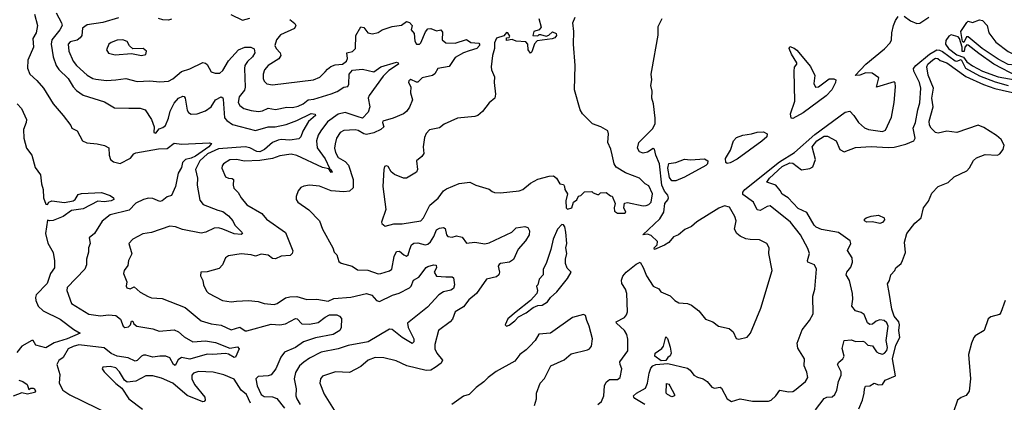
# Model space of a CAD drawing. Extents: x 1552294 to 1694791, y 811929 to 917222.
# Tile 112 of 256: x 1600071 to 1606979, y 843940 to 846627. Entities that reach past the tile are written whole.
import ezdxf

# ---------------------------------------------------------------- set-up
doc = ezdxf.new("R2010")
doc.units = 0

msp = doc.modelspace()

# ---------------------------------------------------------------- linework, layer by layer
at = {"layer": '0CON10XD'}
for points in [[(1600173.9, 846665), (1600195.4, 846585), (1600185.4, 846535), (1600164, 846495), (1600167.1, 846432.9), (1600127.8, 846342.2), (1600125, 846287.5), (1600142.9, 846245), (1600190.6, 846200.6), (1600237.8, 846145), (1600305.5, 846035), (1600375.7, 845955), (1600430, 845885), (1600437.5, 845865), (1600475, 845847.5), (1600511.4, 845775), (1600542.8, 845762.8), (1600614.2, 845754.2), (1600665, 845743.3), (1600695.9, 845725.9), (1600699.2, 845675), (1600708.6, 845645), (1600728.8, 845628.8), (1600775, 845617.1), (1600847.1, 845655), (1600871.2, 845685), (1600885, 845692.5), (1601045, 845719.1), (1601105, 845721.8), (1601155, 845760.6), (1601206.3, 845753.7), (1601402.5, 845762.5), (1601416.7, 845756.7), (1601398.9, 845735), (1601305, 845668.9), (1601275, 845653.3), (1601235, 845645.2), (1601213.6, 845625), (1601205, 845589.2), (1601181.8, 845548.2), (1601163.2, 845455), (1601135, 845392), (1601105, 845383.3), (1601070.9, 845355), (1601055, 845349.2), (1601005, 845371.9), (1600975, 845373.9), (1600938.5, 845365), (1600885, 845337.8), (1600839.8, 845290.2), (1600704.6, 845255.4), (1600648.3, 845211.7), (1600595.8, 845125), (1600557.1, 845095), (1600565.5, 845055), (1600552.5, 845025), (1600552.9, 844995), (1600538.8, 844945), (1600538.8, 844905), (1600528, 844875), (1600405, 844746.9), (1600401.2, 844725), (1600435, 844633.5), (1600555, 844558.6), (1600636.6, 844546.6), (1600695, 844554.4), (1600745, 844548.8), (1600777.5, 844525), (1600796.2, 844475), (1600807.5, 844465), (1600835, 844470), (1600847.5, 844485), (1600855, 844510), (1600865, 844510), (1600870.8, 844490.8), (1600893.8, 844475), (1601005, 844456.4), (1601048.9, 844438.9)], [(1600325.6, 846675), (1600364.6, 846605), (1600368.5, 846585), (1600353.2, 846555), (1600296.5, 846485), (1600290.8, 846455), (1600305.9, 846365), (1600326.1, 846305), (1600345, 846278.2), (1600411.8, 846215), (1600445.9, 846155.9), (1600469.6, 846129.6), (1600515, 846097.5), (1600665, 846050.5), (1600735, 846007.5), (1600835.4, 846005.4), (1600916.3, 846006.3), (1600952, 845995), (1600995.7, 845925), (1601014.3, 845875), (1601012.5, 845835), (1601025, 845831.1), (1601050.5, 845859.5), (1601075, 845868.8), (1601094.5, 845885), (1601115.8, 845934.2), (1601126.7, 845985), (1601155, 846040.6), (1601185, 846075.5), (1601215, 846090.6), (1601225, 846088), (1601231.1, 846075), (1601245, 845992.5), (1601255.3, 845975.3), (1601275, 845962.9), (1601315, 845965.6), (1601375, 845987.3), (1601414.2, 846015.8), (1601445, 846064.3), (1601485, 846084), (1601495, 846078.8), (1601498.2, 846068.2), (1601507.8, 845937.8), (1601525, 845918), (1601565, 845890.9), (1601725, 845848.4), (1601815, 845874.7), (1601864, 845874), (1601940.2, 845890.2), (1602015, 845918.3), (1602115, 845967.5), (1602143, 845963), (1602146.9, 845955), (1602097.6, 845912.4), (1602056.8, 845843.2), (1602043.8, 845805), (1602029.4, 845790.6), (1601965, 845780.7), (1601905, 845785.5), (1601885, 845780.7), (1601844.6, 845765), (1601787.7, 845715), (1601755, 845700), (1601735, 845701.1), (1601685, 845727.2), (1601653, 845733), (1601465, 845721.1), (1601389.6, 845685), (1601335, 845634.8), (1601303.6, 845575), (1601317.7, 845515), (1601316.7, 845465), (1601335, 845358.8), (1601357.9, 845327.9), (1601460.8, 845289.2), (1601495, 845279.6), (1601535, 845250), (1601565.3, 845215.3), (1601581.1, 845185), (1601630, 845135), (1601633.3, 845125), (1601625, 845118.8), (1601575, 845123.1), (1601496.9, 845156.9), (1601465, 845164.2), (1601435, 845162.8), (1601375.6, 845134.4), (1601345, 845128.3), (1601214.1, 845154.1), (1601165, 845172.9), (1601125, 845177.1), (1600995, 845133.5), (1600935, 845123.6), (1600865, 845085.7), (1600837.5, 845055), (1600858, 844982), (1600834.2, 844935), (1600830, 844900), (1600804.3, 844865.7), (1600798.8, 844845), (1600822.5, 844785), (1600818.8, 844755), (1600823.3, 844745), (1600845, 844737.5), (1600875, 844750), (1600915, 844714.4), (1600972.2, 844682.2), (1600995, 844674.5), (1601071.1, 844668.9), (1601230.8, 844605), (1601345, 844512.2), (1601415, 844490.6), (1601485, 844482.7), (1601555, 844448.5), (1601615, 844468.5), (1601652.9, 844442.9), (1601665, 844440.8), (1601835, 844488.3), (1601895, 844485.2), (1601935, 844490.2), (1602005, 844528.8), (1602016.4, 844526.4), (1602050.5, 844490.5), (1602105, 844489.4), (1602165, 844500), (1602215, 844538), (1602245, 844553.1), (1602295, 844555.3), (1602315.5, 844545), (1602328.1, 844528.1), (1602326.1, 844465), (1602316.1, 844443.9), (1602270, 844415), (1602145, 844393.9), (1602062.7, 844365), (1602005.7, 844324.3), (1601927.9, 844292.1), (1601901.9, 844258.1), (1601868.6, 844175), (1601835, 844134), (1601814.4, 844125.6), (1601745, 844121.9), (1601727.8, 844105), (1601736.8, 844055), (1601765.3, 843995), (1601785, 843981.4), (1601845, 843979.2), (1601875.9, 843965.9), (1601928.6, 843898.6)], [(1600765, 846639.2), (1600655, 846606.8), (1600545, 846590.8), (1600511.8, 846568.2), (1600506.8, 846515), (1600495, 846500.3), (1600475, 846484.2), (1600425, 846471.1), (1600411.2, 846455), (1600414.7, 846405), (1600446.6, 846335), (1600468.2, 846305), (1600545, 846237.5), (1600582.9, 846215), (1600605, 846209.2), (1600679.4, 846199.4), (1600746.1, 846203.9), (1600815, 846213.6), (1600895, 846192.5), (1600985, 846197.9), (1601055, 846191.1), (1601115, 846195.5), (1601145, 846210.5), (1601206.2, 846263.8), (1601265, 846280.7), (1601355, 846326), (1601375, 846322), (1601385, 846312), (1601415, 846261.1), (1601442.2, 846252.2), (1601475, 846252.5), (1601495, 846270.6), (1601535, 846338.9), (1601605, 846414.7), (1601650, 846435), (1601693.4, 846433.4), (1601715, 846422.5), (1601720.4, 846395), (1601705, 846366.7), (1601667.9, 846332.1), (1601651.3, 846305), (1601647.5, 846285), (1601653.6, 846153.6), (1601647.2, 846132.8), (1601610, 846085), (1601604.1, 846045), (1601615, 846023.3), (1601644.2, 846004.2), (1601695, 845988.2), (1601746.7, 845983.3), (1601775, 845986.8), (1601815, 846004.7), (1601865, 845996.1), (1601945, 846013.5), (1601985, 846010.9), (1602025, 846020.6), (1602059.1, 846035), (1602095, 846064.8), (1602135, 846067.6), (1602255, 846106.5), (1602297.3, 846122.7), (1602345, 846151.9), (1602372.2, 846157.8), (1602379.8, 846175), (1602383.1, 846245), (1602405, 846271.8), (1602475, 846278.5), (1602555, 846261.2), (1602605, 846295.2), (1602715, 846327.9), (1602726.7, 846325), (1602728, 846315), (1602661, 846269), (1602620.5, 846229.5), (1602521.5, 846095), (1602514.8, 846075), (1602526.9, 846015), (1602515, 845977.8), (1602475, 845935.5), (1602445, 845944.4), (1602355.2, 845974.8), (1602305, 845963.5), (1602231, 845909), (1602183.1, 845846.9), (1602166, 845815), (1602152.5, 845775), (1602157.8, 845727.8), (1602215, 845648.8), (1602243.3, 845585), (1602240, 845580), (1602245, 845582.5), (1602255, 845573.3), (1602262.5, 845555), (1602255, 845553.1), (1602240, 845580), (1602195, 845589.3), (1602015, 845673.5), (1601975, 845683.1), (1601895, 845670.9), (1601845, 845652), (1601755, 845637.8), (1601646.6, 845633.4), (1601595, 845646), (1601545, 845642.5), (1601500.8, 845615), (1601490.3, 845599.7), (1601488.6, 845585), (1601515, 845522.9), (1601535, 845512.9), (1601562.3, 845512.3), (1601571.2, 845505), (1601568.2, 845465), (1601573.1, 845443.1), (1601604.1, 845414.1), (1601625, 845375.6), (1601665, 845326.9), (1601768.8, 845265), (1601802, 845225), (1601935, 845132), (1601986.3, 845003.7), (1601983.3, 844985), (1601968.1, 844971.9), (1601905, 844966), (1601865, 844947.8), (1601845, 844950.9), (1601815, 844973.2), (1601765, 844980.4), (1601725, 844966.5), (1601695, 844975.4), (1601625, 844982.5), (1601535, 844968.8), (1601515.6, 844955), (1601494.2, 844905.8), (1601469.7, 844880.3), (1601385, 844856.2), (1601342.5, 844855), (1601338.3, 844828.3), (1601356.4, 844796.4), (1601360, 844765), (1601380.7, 844720.7), (1601395, 844705.8), (1601494.6, 844654.6), (1601555, 844645.6), (1601590.9, 844649.1), (1601675, 844654.5), (1601745, 844648.6), (1601785.9, 844634.1), (1601855, 844628), (1601876.7, 844635), (1601935, 844673.3), (1601965, 844680.5), (1602015, 844683.1), (1602085, 844662.2), (1602155, 844663.3), (1602235, 844651.2), (1602275, 844668.8), (1602395, 844677.5), (1602505, 844703.5), (1602542.5, 844692.5), (1602575, 844655.5), (1602595, 844648.9), (1602686.8, 844693.2), (1602734.3, 844705.7), (1602806.5, 844745), (1602816.2, 844755), (1602832.7, 844797.3), (1602871, 844819), (1602923.2, 844886.8), (1602935, 844894.5), (1602975, 844905.5), (1602992.1, 844902.1), (1602994.5, 844885), (1602978.5, 844855), (1602994.4, 844825), (1603061.2, 844821.2)], [(1601135, 846631.5), (1601115, 846623.9), (1601073.9, 846626.1), (1601045, 846634.7)], [(1601552.7, 846662.7), (1601635, 846624.3), (1601685, 846637.9)], [(1601965, 846628.5), (1602000.5, 846600.5), (1602007.5, 846585), (1601999.2, 846565), (1601899.7, 846520.3), (1601872.4, 846485), (1601861.6, 846445), (1601871.1, 846425), (1601897.8, 846395), (1601903.4, 846375), (1601888.1, 846351.9), (1601813.1, 846305), (1601788.9, 846275), (1601780, 846245), (1601779.4, 846215), (1601785.8, 846195), (1601805, 846175.8), (1601845, 846169.1), (1602132.5, 846205), (1602176, 846224), (1602215, 846260.8)], [(1603713.6, 846635), (1603729.4, 846575), (1603715, 846556.2), (1603678.8, 846545), (1603670, 846515), (1603705, 846512.5), (1603715, 846522.5), (1603725, 846522.5), (1603765, 846511.2), (1603782.5, 846517.5), (1603808.3, 846541.7), (1603835, 846530), (1603835.8, 846515), (1603825, 846500), (1603807.7, 846492.3), (1603701.7, 846478.3), (1603682.3, 846457.7), (1603665, 846400), (1603655, 846392.5), (1603637.5, 846415), (1603636.7, 846455), (1603620.7, 846470.7), (1603555, 846476.7), (1603525, 846487.5), (1603485, 846480), (1603485, 846500), (1603505, 846502.5), (1603509.3, 846510.7), (1603495, 846535.7), (1603485, 846537.1), (1603466.4, 846513.6), (1603415, 846496.5), (1603402.8, 846465), (1603402.3, 846425), (1603387.5, 846375), (1603379.3, 846295), (1603381.8, 846275), (1603402.9, 846225), (1603400.8, 846185), (1603410, 846105), (1603403.8, 846075), (1603365, 846042), (1603318.5, 845981.5), (1603285, 845954), (1603265, 845947.3), (1603143.3, 845935), (1603047.9, 845892.1), (1603015, 845868.6), (1602945, 845854), (1602922.2, 845827.8), (1602910.2, 845799.8), (1602900.6, 845735), (1602906.1, 845686.1), (1602892.5, 845665), (1602854.4, 845635), (1602861.8, 845575), (1602855.6, 845555), (1602785, 845514.5), (1602762.9, 845512.9), (1602700.9, 845540.9), (1602677.9, 845557.9), (1602655, 845595.8), (1602645, 845600.8), (1602631.4, 845595), (1602624.7, 845575), (1602618.2, 845455), (1602640, 845295), (1602610, 845205), (1602612.5, 845195), (1602635, 845176.7), (1602695, 845194.4), (1602755, 845193.6), (1602885, 845213.5), (1602903.9, 845236.1), (1602948.8, 845325), (1603007.4, 845372.6), (1603045, 845425.8), (1603065, 845440), (1603155, 845477.5), (1603230, 845485), (1603270, 845465), (1603365, 845436), (1603385, 845419.2), (1603402.3, 845412.3), (1603445, 845410.6), (1603575, 845425.4), (1603600, 845435), (1603655, 845480), (1603705, 845506), (1603785, 845528.8), (1603815, 845530), (1603836.7, 845515), (1603860, 845475), (1603885, 845470), (1603892.5, 845455), (1603896.2, 845435), (1603913.3, 845405), (1603902, 845355), (1603905.8, 845305.8), (1603915, 845296.2), (1603944.3, 845305.7), (1603956.7, 845345), (1603979.3, 845360.7), (1603991.7, 845388.3), (1604008.3, 845391.7), (1604033, 845417), (1604085, 845420), (1604095, 845410), (1604125, 845400), (1604135, 845400), (1604145, 845410), (1604185, 845412.5), (1604215, 845390), (1604228.3, 845388.3), (1604248.8, 845335), (1604240.6, 845305), (1604245, 845281.2), (1604265, 845269.2), (1604315, 845267.5), (1604322.5, 845275), (1604310, 845305), (1604315, 845337.5), (1604335, 845342.5), (1604445, 845320), (1604465, 845322.5), (1604485, 845330), (1604500, 845345), (1604510, 845405), (1604485, 845460), (1604460, 845475), (1604420, 845515), (1604320.9, 845550.9), (1604255, 845590.8), (1604241.4, 845615), (1604227.4, 845677.4), (1604218.3, 845718.3), (1604198, 845765), (1604202.5, 845825), (1604197.2, 845847.2), (1604147.9, 845875), (1604089.5, 845895), (1604020, 845965), (1604002.9, 845995), (1603963.7, 846135), (1603967.1, 846305), (1603956.5, 846455), (1603958.9, 846545), (1603951.1, 846605), (1603968.9, 846645)], [(1604126, 843924), (1604153.3, 843945), (1604170, 843985), (1604174, 844055), (1604185, 844080.6), (1604209.6, 844100.4), (1604265, 844100), (1604282.5, 844115), (1604295.6, 844175), (1604283.1, 844205), (1604281.9, 844225), (1604337.6, 844302.4), (1604337.5, 844382.5), (1604330.4, 844415), (1604313.5, 844445), (1604257.1, 844495), (1604255.9, 844504.1), (1604313.9, 844536.1), (1604329.2, 844555), (1604335.3, 844575), (1604330.2, 844705), (1604320.9, 844735), (1604296.2, 844775), (1604293, 844797), (1604301.2, 844825), (1604326.1, 844853.9), (1604395, 844910.9), (1604424, 844924), (1604446, 844886), (1604467.8, 844827.8), (1604515, 844756.2), (1604555, 844736.2), (1604570, 844715), (1604635, 844687.1), (1604666, 844655), (1604695, 844639.2), (1604755, 844634.4), (1604783.3, 844623.3), (1604835, 844582.5), (1604882.5, 844525), (1604933.3, 844505), (1604974.5, 844474.5), (1605048.7, 844458.7), (1605075.6, 844435), (1605097.3, 844387.3), (1605115, 844382.5), (1605175, 844396.7), (1605197.5, 844425), (1605269.9, 844600.1), (1605350.8, 844865), (1605327.8, 844985), (1605328.9, 845025), (1605311.9, 845055), (1605261.9, 845081.9), (1605195, 845082.5), (1605165, 845089.1), (1605126.5, 845106.5), (1605103.1, 845125), (1605086.2, 845155), (1605096.4, 845215), (1605088.5, 845245), (1605049.9, 845309.9), (1605015, 845319.1), (1604975, 845303.8), (1604822.6, 845207.4), (1604783.2, 845175), (1604737.3, 845152.7), (1604692.1, 845115), (1604658.6, 845101.4), (1604625, 845062.8), (1604594.6, 845044.6), (1604523.6, 845013.6), (1604522.5, 845025), (1604542.5, 845045), (1604545, 845070), (1604501.7, 845111.7), (1604475, 845120), (1604442.5, 845115), (1604562, 845228), (1604589.2, 845275), (1604596, 845335), (1604618.7, 845361.3), (1604623, 845377), (1604618.9, 845395), (1604595, 845423.2), (1604575.9, 845465), (1604559.7, 845615), (1604533.9, 845675), (1604525, 845716.7), (1604515, 845721.8), (1604475, 845697.5), (1604445, 845688.8), (1604418.5, 845698.5), (1604404.5, 845725), (1604415.5, 845765), (1604510.2, 845859.8), (1604528.8, 845895), (1604530, 845935), (1604517.3, 846035), (1604505.2, 846075), (1604508.6, 846125), (1604498.7, 846165), (1604506, 846205), (1604501, 846245), (1604505, 846271.2), (1604550.8, 846519.2), (1604551.1, 846578.9), (1604578.7, 846635)], [(1605507.3, 844022.7), (1605585, 844087.1), (1605600.5, 844115), (1605592.2, 844152.2), (1605573.5, 844195), (1605577.5, 844245), (1605530.5, 844320.5), (1605524.6, 844355), (1605560.3, 844449.7), (1605612.5, 844515), (1605637.8, 844562.2), (1605635.4, 844685), (1605650, 844735), (1605660, 844875), (1605646.2, 844905), (1605601.2, 844925), (1605598.6, 844935), (1605611.5, 844985), (1605599.8, 845019.8), (1605549.1, 845115), (1605478.5, 845205), (1605335, 845319.4), (1605315, 845315.6), (1605265, 845286.5), (1605245, 845290.6), (1605218.9, 845345), (1605145, 845400), (1605143.8, 845415), (1605159, 845435), (1605402.1, 845627.9), (1605506.3, 845695), (1605650, 845820), (1605861.7, 845978.3), (1605895.4, 845985.4), (1605923.5, 845955), (1605955.4, 845905.4), (1605997, 845867), (1606025, 845855.8), (1606125, 845842.5), (1606145, 845851.2), (1606188.3, 845941.7), (1606205.5, 846045.5), (1606214.3, 846154.3), (1606213.9, 846183.9), (1606205, 846190), (1606083, 846153), (1606097.5, 846217.5), (1606051.7, 846251.7), (1606007, 846253), (1605965, 846236.7), (1605932.5, 846235), (1606007.8, 846315), (1606137, 846423), (1606178.5, 846465), (1606186.9, 846485), (1606189.3, 846535), (1606201.1, 846585), (1606215, 846621.6), (1606235, 846649.5)], [(1606275, 846652.4), (1606319.6, 846619.6), (1606365, 846599.7), (1606386.4, 846603.6), (1606448.5, 846645)], [(1602215, 846260.8), (1602229.5, 846280.5), (1602253, 846297), (1602285, 846309.6), (1602335, 846313.5), (1602362.9, 846335), (1602370.5, 846355), (1602366.4, 846393.6), (1602405, 846404.2), (1602427.1, 846425), (1602428.6, 846515), (1602465, 846576.7), (1602485, 846571.2), (1602513.9, 846533.9), (1602545, 846527.3), (1602585, 846536.2), (1602615, 846554.5), (1602685, 846579.5), (1602750.5, 846589.5), (1602785, 846613.8), (1602805, 846606.2), (1602823.3, 846585), (1602817.5, 846555), (1602839.4, 846529.4), (1602844.2, 846475), (1602854.7, 846454.7), (1602875, 846454.6), (1602884.5, 846465), (1602917.9, 846542.1), (1602935, 846562), (1602955, 846564.2), (1602995, 846548), (1603025, 846556.7), (1603038.1, 846538.1), (1603035.6, 846485), (1603061.2, 846465), (1603125, 846462.5), (1603205, 846487.5), (1603236.5, 846466.5), (1603291.9, 846461.9), (1603297.5, 846455), (1603295.6, 846445), (1603277.8, 846425), (1603225, 846408.7), (1603185.1, 846394.9), (1603125, 846362.3), (1603085, 846297.7), (1603005, 846283.6), (1602983, 846247), (1602967.5, 846235), (1602895, 846217.5), (1602865, 846189.2), (1602855, 846188), (1602815, 846206.2), (1602801.7, 846198.3), (1602797.5, 846185), (1602814, 846155), (1602812.5, 846112.5), (1602826.4, 846065), (1602805, 846013.1), (1602785, 845981.8), (1602762.5, 845965), (1602690, 845935), (1602619.4, 845915), (1602615.5, 845905), (1602626.1, 845875), (1602605.4, 845854.6), (1602555, 845831.3), (1602505, 845821.4), (1602485, 845824.6), (1602445, 845848.4), (1602425, 845852.8), (1602345, 845847.9), (1602319.2, 845835), (1602294.4, 845795.6), (1602284.4, 845755), (1602280.5, 845725), (1602286.5, 845695), (1602305, 845660), (1602355, 845630.4), (1602378, 845605), (1602411, 845505), (1602410.8, 845445), (1602385, 845423.7), (1602345, 845417.8), (1602255, 845425.5), (1602175, 845457.5), (1602103.9, 845463.9), (1602065, 845458.6), (1602042.2, 845447.8), (1602023.8, 845426.2), (1602009.5, 845385), (1602010.9, 845365), (1602021.2, 845345), (1602100.5, 845290.5), (1602173.8, 845215), (1602196.1, 845155), (1602268.6, 845025), (1602277.5, 844995), (1602296.5, 844975), (1602309.1, 844929.1), (1602327, 844917), (1602402.5, 844895), (1602440.3, 844870.3), (1602513, 844867), (1602585, 844842.9), (1602605, 844845.6), (1602665, 844862.9), (1602682.5, 844875), (1602697.1, 844965), (1602715, 844999.4), (1602735, 845001.4), (1602765.8, 844975), (1602785, 844966.9), (1602796.5, 844975), (1602807.5, 845015), (1602820, 845045), (1602835, 845057.8), (1602865, 845060.3), (1602915, 845046.9), (1602935, 845050), (1602953.7, 845066.3), (1602976.8, 845103.2), (1602995, 845150.6), (1603015, 845162.1), (1603045, 845166.9), (1603055, 845161.2), (1603065.8, 845115), (1603075, 845104.4), (1603105, 845100.5), (1603135, 845109.1), (1603175, 845100), (1603205, 845058), (1603264.5, 845065.5), (1603335, 845053.1), (1603365, 845060.8), (1603523.8, 845135), (1603555, 845166), (1603615, 845174.2), (1603635, 845168), (1603648.6, 845145), (1603644.4, 845115), (1603620, 845075), (1603568.9, 845015), (1603536.1, 844943.9), (1603506.2, 844925), (1603445, 844915.4), (1603435, 844908.1), (1603428.5, 844895), (1603437.5, 844855), (1603433.3, 844835), (1603415, 844820), (1603345.4, 844804.6), (1603275.4, 844704.6), (1603220.9, 844659.1), (1603185, 844611.2), (1603125, 844576), (1603106.9, 844525), (1603090.6, 844505), (1603009.2, 844445), (1602983.5, 844345), (1602983.8, 844315), (1602997.1, 844285), (1603036.8, 844235), (1603027.6, 844215), (1602985, 844183.3), (1602955, 844166.6), (1602922.2, 844162.2), (1602786.7, 844195), (1602711.1, 844231.1), (1602625, 844251.8), (1602565, 844255.4), (1602515, 844236.5), (1602465, 844191.5), (1602385, 844148.5), (1602287.5, 844155), (1602195.4, 844124.6), (1602180.6, 844105), (1602175.6, 844075), (1602207.3, 843997.3), (1602278.1, 843885)], [(1607115, 846283), (1607095, 846283.7), (1607055, 846307.6), (1607005, 846313.1), (1606935, 846349.3), (1606822.4, 846425), (1606725, 846506.6), (1606714.4, 846505.6), (1606695, 846466.2), (1606685, 846472.7), (1606673.8, 846545), (1606715, 846607.9), (1606725.8, 846615.8), (1606755, 846606.2), (1606805, 846626.5), (1606825, 846621.5), (1606858.5, 846585), (1606869.5, 846535), (1606918.6, 846468.6), (1607005, 846404.2), (1607117.3, 846345), (1607126, 846326), (1607125.9, 846305), (1607115, 846283)], [(1607076.2, 846225), (1606905.4, 846315.4), (1606798.9, 846388.9), (1606725, 846448.5), (1606715, 846449.9), (1606702.1, 846435), (1606696.3, 846403.7), (1606683.5, 846403.5), (1606683, 846435), (1606665, 846493.9), (1606655, 846507.2), (1606605, 846521.6), (1606589.4, 846510.6), (1606568.5, 846481.5), (1606566, 846455), (1606586, 846425), (1606645, 846379.3), (1606692.7, 846362.7), (1606715, 846330.1), (1606755, 846303.5), (1606825, 846266.2), (1606935, 846225.5), (1607055, 846204.8)], [(1600925, 846376.2), (1600955, 846383.3), (1600960, 846405), (1600937.5, 846425), (1600865, 846421.1), (1600842.3, 846442.3), (1600825, 846473.1), (1600794.5, 846484.5), (1600755, 846483.3), (1600712.6, 846467.4), (1600696.2, 846455), (1600678.8, 846415), (1600695, 846390.8), (1600741.2, 846381.2), (1600855, 846389.4), (1600925, 846376.2)], [(1605495, 845932.2), (1605482.5, 845935), (1605479.8, 845965), (1605508.8, 846055), (1605504.5, 846265.5), (1605507.7, 846292.3), (1605524, 846315), (1605523.9, 846323.9), (1605485, 846383.8), (1605470, 846425), (1605475, 846437.5), (1605505, 846427.5), (1605523, 846413), (1605618.3, 846298.3), (1605650, 846235), (1605641.4, 846178.6), (1605655, 846153.1), (1605674.3, 846155), (1605749.1, 846210.9), (1605782.3, 846212.3), (1605796.7, 846205), (1605794.2, 846185), (1605769.1, 846135), (1605728.4, 846091.6), (1605568.2, 845971.8), (1605495, 845932.2)], [(1605655, 843887.1), (1605715, 843967.7), (1605733.8, 843976.2), (1605770.4, 843979.6), (1605789.5, 843995), (1605802.7, 844025), (1605815.6, 844085), (1605835, 844130), (1605833.8, 844155), (1605808.2, 844205), (1605817.1, 844222.9), (1605845, 844245.5), (1605855.3, 844265), (1605841.5, 844318.5), (1605855.7, 844374.3), (1605905, 844379.4), (1605936.4, 844366.4), (1605985, 844369.2), (1605996.7, 844365), (1606020.5, 844340.5), (1606055, 844336.7), (1606082, 844295), (1606098.8, 844285), (1606125, 844279.2), (1606138, 844285), (1606155, 844304), (1606158.7, 844325), (1606150.4, 844375), (1606162.9, 844475), (1606155, 844497.5), (1606135, 844514.5), (1606105, 844518), (1606080.2, 844509.8), (1606055, 844489.2), (1606035, 844487.1), (1606018.6, 844498.6), (1605995, 844557.5), (1605975, 844571.2), (1605935, 844582.2), (1605908.5, 844615), (1605916.7, 844665), (1605913.6, 844705), (1605891.9, 844795), (1605868.9, 844835), (1605874.4, 844855), (1605902.1, 844887.9), (1605914.6, 844925), (1605912.1, 844955), (1605879.4, 845005), (1605901.9, 845055), (1605898.1, 845075), (1605815, 845132.9), (1605696.9, 845153.1), (1605658.8, 845168.8), (1605643.8, 845185), (1605593.3, 845273.3), (1605531.9, 845301.9), (1605463.3, 845375), (1605420.8, 845400.8), (1605405, 845426.4), (1605375, 845465.9), (1605313.3, 845485), (1605332.1, 845515), (1605420.7, 845595), (1605475, 845622.5), (1605495, 845619.5), (1605555, 845572.7), (1605615, 845582.1), (1605635, 845592.7), (1605654.7, 845645), (1605630.5, 845735), (1605663.5, 845775), (1605715, 845807.9), (1605739.3, 845809.3), (1605798.6, 845775), (1605824.7, 845714.7), (1605855, 845697.9), (1605935, 845729.5), (1606045, 845736.2), (1606165, 845728.4), (1606205, 845732), (1606287, 845753), (1606343.8, 845775), (1606352.2, 845795), (1606340, 845865), (1606354.5, 845905), (1606372.5, 845995), (1606385, 846042.5), (1606393.9, 846146.1), (1606384.1, 846185), (1606344.7, 846265), (1606341.6, 846285), (1606357.9, 846305), (1606454.8, 846385.2), (1606505, 846415.4), (1606525, 846413.9), (1606545, 846403.9), (1606635, 846338), (1606645, 846334.6), (1606675, 846346.5), (1606707.4, 846287.4), (1606805, 846232.9), (1606915, 846190.4), (1607005, 846164.1)], [(1606835, 845870.8), (1606795, 845885.7), (1606645, 845833.9), (1606575, 845843.7), (1606515, 845829.7), (1606495, 845835.7), (1606466.7, 845865), (1606455, 845887.1), (1606452.6, 845915), (1606479.3, 846015), (1606471, 846075), (1606482.7, 846145), (1606445, 846238.1), (1606434.8, 846295), (1606442.4, 846315), (1606476.8, 846345), (1606495, 846356.9), (1606511.9, 846355), (1606529.2, 846339.2), (1606575, 846323.5), (1606708.9, 846228.9), (1606831.7, 846171.7), (1606912.5, 846142.5), (1607087.8, 846105)], [(1600053.8, 846035), (1600082.7, 846002.7), (1600117.5, 845925), (1600117.1, 845905), (1600097.8, 845855), (1600099.4, 845795), (1600118.9, 845725), (1600157.1, 845675), (1600179.3, 845589.3), (1600216.6, 845536.6), (1600223.6, 845475), (1600235.6, 845435), (1600238.9, 845375), (1600255, 845332.5), (1600265, 845330), (1600274.2, 845345.8), (1600295.6, 845354.4), (1600385, 845343.8), (1600445, 845354.6), (1600460, 845365), (1600481.7, 845398.3), (1600505, 845405.6), (1600645, 845413.3), (1600705, 845392), (1600728.8, 845375), (1600731.2, 845365), (1600712.5, 845355), (1600663.3, 845346.7), (1600618.5, 845351.5), (1600515, 845299.3), (1600435, 845287.3), (1600376.3, 845243.7), (1600305, 845216.9), (1600283.3, 845213.3), (1600265, 845220), (1600252, 845125), (1600268.3, 845058.3), (1600305, 844992.5), (1600315.5, 844934.5), (1600316.1, 844883.9), (1600286.6, 844843.4), (1600263.9, 844775), (1600185.8, 844695), (1600180.8, 844675), (1600184.3, 844655), (1600200.6, 844615), (1600235, 844581.2), (1600355, 844523.8), (1600451.2, 844451.2), (1600496.2, 844425), (1600405, 844384.8), (1600312, 844358), (1600255, 844322.9), (1600185, 844341.3), (1600165, 844373.1), (1600155, 844373.8), (1600086.9, 844335), (1600049.7, 844290.3)], [(1605957.5, 843895), (1605984, 843954), (1605996.2, 844005), (1605996.7, 844035), (1606005, 844052.5), (1606035, 844056.7), (1606065, 844073.8), (1606095, 844063.1), (1606123.3, 844065), (1606142.5, 844095), (1606215.6, 844125), (1606193.1, 844245), (1606218.3, 844341.7), (1606245.2, 844394.8), (1606239.4, 844445), (1606243.3, 844485), (1606238.3, 844505), (1606206.6, 844545), (1606188.8, 844595), (1606171.2, 844711.2), (1606158.2, 844771.8), (1606173.3, 844795), (1606182, 844835), (1606210, 844865), (1606216.7, 844885), (1606254, 844915), (1606264.3, 844935), (1606285, 844992.5), (1606278.6, 845065), (1606294, 845126), (1606351.7, 845198.3), (1606395, 845236.2), (1606412.5, 845305), (1606447, 845353), (1606470.4, 845409.6), (1606514.1, 845455.9), (1606585, 845483.2), (1606627.5, 845522.5), (1606715, 845566.2), (1606735, 845586.5), (1606761.9, 845638.1), (1606783.1, 845656.9), (1606845, 845680.4), (1606930, 845675), (1606947.5, 845685), (1606971.1, 845715), (1606978, 845745), (1606956.6, 845786.6), (1606924.5, 845814.5), (1606835, 845870.8)], [(1605035, 845617.3), (1605025, 845624.3), (1605023.1, 845653.1), (1605058.6, 845711.4), (1605079.5, 845775), (1605099.8, 845800.2), (1605145, 845817.1), (1605205, 845824.9), (1605245, 845838), (1605289.3, 845839.3), (1605315.9, 845825.9), (1605312.3, 845805), (1605276.5, 845773.5), (1605105, 845646.4), (1605055, 845622), (1605035, 845617.3)], [(1604675, 845494.2), (1604645, 845494.7), (1604629.5, 845519.5), (1604617.7, 845585), (1604625, 845615.9), (1604675, 845625.1), (1604735, 845646.5), (1604776.9, 845643.1), (1604875, 845649.6), (1604898.9, 845635), (1604897.3, 845615), (1604885, 845602.7), (1604735, 845520.5), (1604675, 845494.2)], [(1606105, 845195.4), (1606055, 845208.1), (1606015, 845204.7), (1605998.1, 845215), (1605998.9, 845225), (1606010, 845235), (1606043.5, 845246.5), (1606095.2, 845255.2), (1606135.9, 845235.9), (1606137.6, 845222.4), (1606125, 845202), (1606105, 845195.4)], [(1603485, 844474.6), (1603505, 844482.3), (1603545, 844511.3), (1603570.6, 844539.4), (1603625, 844569.2), (1603673.4, 844606.6), (1603705, 844620), (1603737.2, 844622.8), (1603774.7, 844645.3), (1603793.9, 844676.1), (1603839.4, 844715), (1603915, 844810), (1603940, 844855), (1603912.9, 844882.9), (1603900, 844915), (1603899.6, 844945), (1603908.5, 844985), (1603902.5, 845025), (1603908.5, 845055), (1603903.6, 845135), (1603895, 845173.3), (1603885, 845186.7), (1603875, 845187.5), (1603843.3, 845155), (1603812.5, 845085), (1603797.7, 845012.3), (1603765, 844914.4), (1603742.8, 844875), (1603743.9, 844835), (1603715.9, 844805), (1603706.7, 844765), (1603697.5, 844755), (1603703.3, 844725), (1603699.1, 844705), (1603654, 844655), (1603554.6, 844575.4), (1603494.6, 844525.4), (1603476, 844485), (1603485, 844474.6)], [(1603061.2, 844821.2), (1603105, 844821.1), (1603113.2, 844813.2), (1603120.4, 844765), (1603115, 844740.2), (1603095, 844728.5), (1603045, 844716.9), (1603011.3, 844695), (1602931.7, 844608.3), (1602792.7, 844495), (1602796.2, 844465), (1602836.6, 844385), (1602835.9, 844364.1), (1602825, 844352.5), (1602755, 844394.2), (1602685, 844451.8), (1602665, 844453.8), (1602515, 844363.5), (1602375, 844339.2), (1602305, 844314.4), (1602185, 844291.1), (1602105, 844250.8), (1602065, 844222.3), (1602034.6, 844195), (1602005, 844150), (1601997.2, 844105), (1602011.5, 844035), (1602009.2, 843985), (1602014.6, 843965), (1602039.6, 843925)], [(1606984.6, 844655), (1606955, 844570), (1606945, 844557.5), (1606885, 844539.3), (1606865, 844527.1), (1606836.7, 844445), (1606775, 844406.2), (1606765.6, 844394.4), (1606748.6, 844355), (1606727.5, 844275), (1606742, 844105), (1606731.9, 844018.1), (1606712.1, 843987.9), (1606675, 843973.5), (1606650, 843955), (1606620.8, 843865)], [(1603683.1, 843916.9), (1603696.5, 843965), (1603696.7, 844005), (1603722.5, 844075), (1603751.7, 844108.3), (1603796.2, 844195), (1603891.8, 844238.2), (1603939.3, 844280.7), (1604055, 844308.6), (1604068.8, 844315), (1604082, 844335), (1604088.6, 844385), (1604067.3, 844475), (1604048.9, 844515), (1604040.6, 844550.6), (1604027, 844557), (1603949.4, 844535), (1603795, 844424.8), (1603712, 844418), (1603688.4, 844375), (1603650.3, 844335), (1603625, 844308.2), (1603578.8, 844275), (1603545, 844227.9), (1603412.7, 844157.3), (1603357.5, 844115), (1603326.9, 844083.1), (1603273.3, 844045), (1603224.4, 843995.6), (1603185, 843982.1), (1603102.2, 843925)], [(1601048.9, 844438.9), (1601155, 844448.1), (1601185, 844435.9), (1601225, 844399.5), (1601285, 844365.3), (1601375, 844370.8), (1601445, 844360), (1601545, 844319.1), (1601598.5, 844328.5), (1601610, 844315), (1601584.1, 844255.9), (1601575, 844254.5), (1601535, 844278.5), (1601515, 844282.5), (1601425, 844275.3), (1601385, 844278.4), (1601263.8, 844243.8), (1601205, 844255.4), (1601182.5, 844237.5), (1601161.4, 844198.6), (1601149.5, 844205), (1601125, 844252.3), (1601096, 844265), (1601055, 844265.1), (1601005, 844255.9), (1600955, 844271.4), (1600939.2, 844270.8), (1600924.5, 844265), (1600895, 844233.8), (1600881.4, 844228.6), (1600832.3, 844252.3), (1600755, 844263.5), (1600712.2, 844282.2), (1600663.1, 844323.1), (1600485, 844343.6), (1600445, 844333), (1600411.8, 844315), (1600375.4, 844254.6), (1600345, 844233.8), (1600330.8, 844205), (1600352.9, 844135), (1600348.8, 844075), (1600374.4, 844025), (1600421.7, 843991.7), (1600706.2, 843855)], [(1604572.3, 844232.3), (1604526.2, 844265), (1604530, 844285), (1604575, 844317.5), (1604588.8, 844335), (1604605, 844400), (1604615, 844387.5), (1604635, 844326.7), (1604641.5, 844285), (1604635, 844266.2), (1604617.5, 844255), (1604605, 844233.3), (1604572.3, 844232.3)], [(1604455.6, 843925), (1604387.3, 843967.3), (1604378.6, 843975), (1604378.1, 843985), (1604398.1, 844005), (1604461.3, 844038.7), (1604476.1, 844075), (1604486.2, 844145), (1604499.6, 844180.4), (1604513.2, 844196.8), (1604535, 844206.2), (1604618.3, 844211.7), (1604755, 844179.6), (1604774.4, 844165), (1604801.1, 844131.1), (1604825.7, 844115.7), (1604865, 844104), (1604893.8, 844085), (1604926.4, 844046.4), (1604945, 844040), (1604985, 844046.7), (1604995, 844040), (1605034.6, 843964.6), (1605065, 843946), (1605125, 843964.4), (1605213, 843947), (1605325, 843947.5), (1605343.8, 843955), (1605376.2, 843985), (1605403.8, 844026.2), (1605465.6, 844014.4), (1605494.2, 844015.8), (1605507.3, 844022.7)], [(1601689.9, 843935), (1601660.9, 843995), (1601624.8, 844025), (1601575, 844103.1), (1601503.6, 844133.6), (1601428.1, 844151.9), (1601325, 844157.3), (1601289.2, 844145), (1601278.4, 844131.6), (1601277.7, 844105), (1601296.2, 844065), (1601369.5, 843975), (1601373.1, 843955), (1601366, 843945), (1601355, 843942.9), (1601245, 843988.8), (1601145, 844074.7), (1601065, 844110), (1601005, 844126.8), (1600955, 844126.4), (1600885, 844089.5), (1600825, 844082), (1600806.5, 844096.5), (1600770.6, 844155), (1600745, 844181.1), (1600705, 844190.5), (1600654.3, 844185.7), (1600650, 844175), (1600663.8, 844155), (1600745, 844071.4), (1600788.3, 844038.3), (1600837.5, 843965), (1600932.8, 843892.8)], [(1600065, 844094.5), (1600093.8, 844085), (1600122.5, 844065), (1600135, 844030), (1600150, 844040), (1600165, 844040), (1600175, 844034.3), (1600180.8, 844019.2), (1600175, 844010), (1600125, 843996.7), (1600085, 844006.2), (1600025, 843983.3)], [(1604645, 843979.3), (1604615, 843994), (1604606.2, 844005), (1604608.8, 844071.2), (1604625, 844066.4), (1604632.9, 844055), (1604665.6, 843995), (1604665, 843984.3), (1604645, 843979.3)]]:
    msp.add_lwpolyline(points, dxfattribs=at)

doc.saveas('drawing.dxf')
